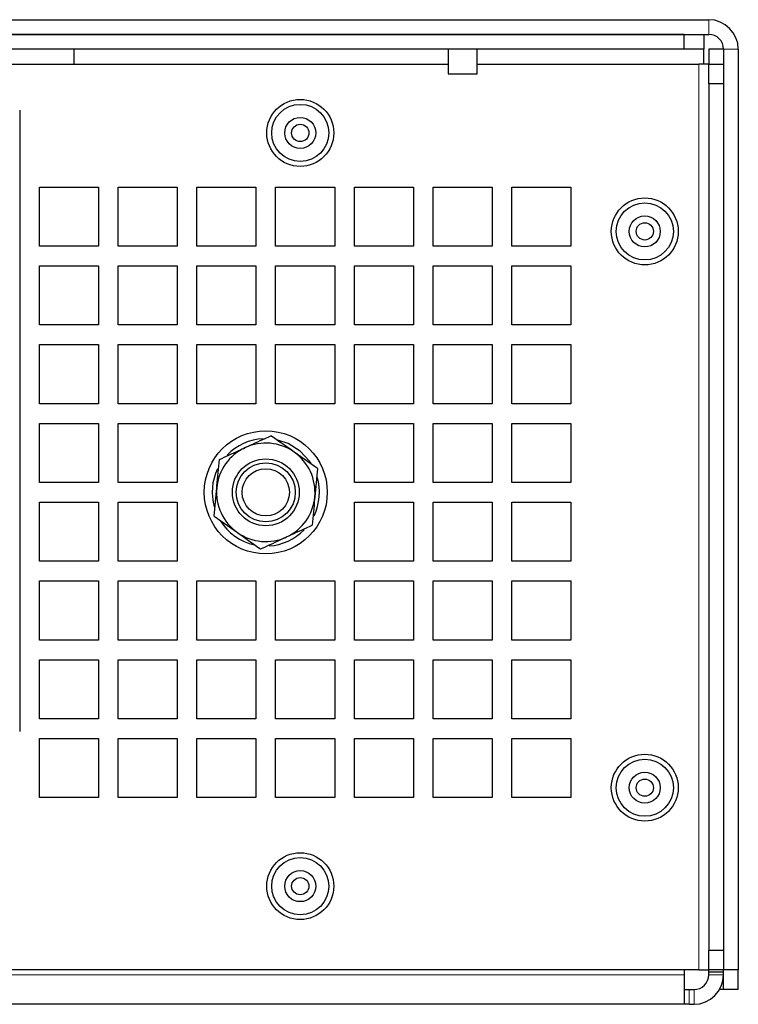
# Model space of a CAD drawing. Header units: millimetres. Extents: x 5 to 418, y 2 to 292.
# Tile 5 of 22: x 104 to 128, y 30 to 64. Entities that reach past the tile are written whole.
import ezdxf

# ---------------------------------------------------------------- set-up
doc = ezdxf.new("R2010")
doc.units = ezdxf.units.MM

msp = doc.modelspace()

# ---------------------------------------------------------------- linework, layer by layer
at = {"color": 7, "linetype": 'Continuous', "lineweight": 25}
for p, q in [((54.6087, 63.7481), (127.1087, 63.7481)), ((54.6087, 63.2481), (127.1087, 63.2481)), ((126.2754, 63.2481), (54.6087, 63.2481)), ((126.2754, 62.7481), (126.2754, 63.2481)), ((126.942, 63.2481), (126.942, 62.7481)), ((126.2754, 62.7481), (54.6087, 62.7481)), ((105.6087, 62.7481), (105.6087, 62.2481)), ((118.2837, 62.7481), (118.2837, 61.9148)), ((119.267, 61.9148), (119.267, 62.7481)), ((126.942, 62.7481), (126.2754, 62.7481)), ((126.942, 62.2481), (126.942, 62.7481)), ((127.6087, 62.7481), (127.1087, 62.7481)), ((127.1087, 62.7481), (127.1087, 62.2481)), ((127.6087, 62.7481), (127.6087, 31.5815)), ((128.1087, 62.7481), (128.1087, 31.5815)), ((63.267, 62.2481), (118.2837, 62.2481)), ((119.267, 62.2481), (126.7754, 62.2481)), ((127.1087, 62.2481), (126.7754, 62.2481)), ((127.1087, 62.2481), (127.6087, 62.2481)), ((127.1087, 61.5815), (127.1087, 62.2481)), ((118.2837, 61.9148), (119.267, 61.9148)), ((127.6087, 61.5815), (127.1087, 61.5815)), ((127.1087, 61.5815), (127.1087, 32.2481)), ((127.6087, 61.5815), (127.6087, 32.2481)), ((103.7754, 60.6828), (103.7754, 39.6495)), ((104.442, 58.0815), (106.442, 58.0815)), ((104.442, 56.0815), (104.442, 58.0815)), ((106.442, 58.0815), (106.442, 56.0815)), ((107.1087, 58.0815), (109.1087, 58.0815)), ((107.1087, 56.0815), (107.1087, 58.0815)), ((109.1087, 58.0815), (109.1087, 56.0815)), ((109.7754, 58.0815), (111.7754, 58.0815)), ((109.7754, 56.0815), (109.7754, 58.0815)), ((111.7754, 58.0815), (111.7754, 56.0815)), ((112.442, 58.0815), (114.442, 58.0815)), ((112.442, 56.0815), (112.442, 58.0815)), ((114.442, 58.0815), (114.442, 56.0815)), ((115.1087, 58.0815), (117.1087, 58.0815)), ((115.1087, 56.0815), (115.1087, 58.0815)), ((117.1087, 58.0815), (117.1087, 56.0815)), ((117.7754, 58.0815), (119.7754, 58.0815)), ((117.7754, 56.0815), (117.7754, 58.0815)), ((119.7754, 58.0815), (119.7754, 56.0815)), ((120.442, 58.0815), (122.442, 58.0815)), ((120.442, 56.0815), (120.442, 58.0815)), ((122.442, 58.0815), (122.442, 56.0815)), ((106.442, 56.0815), (104.442, 56.0815)), ((109.1087, 56.0815), (107.1087, 56.0815)), ((111.7754, 56.0815), (109.7754, 56.0815)), ((114.442, 56.0815), (112.442, 56.0815)), ((117.1087, 56.0815), (115.1087, 56.0815)), ((119.7754, 56.0815), (117.7754, 56.0815)), ((122.442, 56.0815), (120.442, 56.0815)), ((104.442, 55.4148), (106.442, 55.4148)), ((104.442, 53.4148), (104.442, 55.4148)), ((106.442, 55.4148), (106.442, 53.4148)), ((107.1087, 55.4148), (109.1087, 55.4148)), ((107.1087, 53.4148), (107.1087, 55.4148)), ((109.1087, 55.4148), (109.1087, 53.4148)), ((109.7754, 55.4148), (111.7754, 55.4148)), ((109.7754, 53.4148), (109.7754, 55.4148)), ((111.7754, 55.4148), (111.7754, 53.4148)), ((112.442, 55.4148), (114.442, 55.4148)), ((112.442, 53.4148), (112.442, 55.4148)), ((114.442, 55.4148), (114.442, 53.4148)), ((115.1087, 55.4148), (117.1087, 55.4148)), ((115.1087, 53.4148), (115.1087, 55.4148)), ((117.1087, 55.4148), (117.1087, 53.4148)), ((117.7754, 55.4148), (119.7754, 55.4148)), ((117.7754, 53.4148), (117.7754, 55.4148)), ((119.7754, 55.4148), (119.7754, 53.4148)), ((120.442, 55.4148), (122.442, 55.4148)), ((120.442, 53.4148), (120.442, 55.4148)), ((122.442, 55.4148), (122.442, 53.4148)), ((106.442, 53.4148), (104.442, 53.4148)), ((109.1087, 53.4148), (107.1087, 53.4148)), ((111.7754, 53.4148), (109.7754, 53.4148)), ((114.442, 53.4148), (112.442, 53.4148)), ((117.1087, 53.4148), (115.1087, 53.4148)), ((119.7754, 53.4148), (117.7754, 53.4148)), ((122.442, 53.4148), (120.442, 53.4148)), ((104.442, 52.7481), (106.442, 52.7481)), ((104.442, 50.7481), (104.442, 52.7481)), ((106.442, 52.7481), (106.442, 50.7481)), ((107.1087, 52.7481), (109.1087, 52.7481)), ((107.1087, 50.7481), (107.1087, 52.7481)), ((109.1087, 52.7481), (109.1087, 50.7481)), ((109.7754, 52.7481), (111.7754, 52.7481)), ((109.7754, 50.7481), (109.7754, 52.7481)), ((111.7754, 52.7481), (111.7754, 50.7481)), ((112.442, 52.7481), (114.442, 52.7481)), ((112.442, 50.7481), (112.442, 52.7481)), ((114.442, 52.7481), (114.442, 50.7481)), ((115.1087, 52.7481), (117.1087, 52.7481)), ((115.1087, 50.7481), (115.1087, 52.7481)), ((117.1087, 52.7481), (117.1087, 50.7481)), ((117.7754, 52.7481), (119.7754, 52.7481)), ((117.7754, 50.7481), (117.7754, 52.7481)), ((119.7754, 52.7481), (119.7754, 50.7481)), ((120.442, 52.7481), (122.442, 52.7481)), ((120.442, 50.7481), (120.442, 52.7481)), ((122.442, 52.7481), (122.442, 50.7481)), ((106.442, 50.7481), (104.442, 50.7481)), ((109.1087, 50.7481), (107.1087, 50.7481)), ((111.7754, 50.7481), (109.7754, 50.7481)), ((114.442, 50.7481), (112.442, 50.7481)), ((117.1087, 50.7481), (115.1087, 50.7481)), ((119.7754, 50.7481), (117.7754, 50.7481)), ((122.442, 50.7481), (120.442, 50.7481)), ((104.442, 50.0815), (106.442, 50.0815)), ((104.442, 48.0815), (104.442, 50.0815)), ((106.442, 50.0815), (106.442, 48.0815)), ((107.1087, 50.0815), (109.1087, 50.0815)), ((107.1087, 48.0815), (107.1087, 50.0815)), ((109.1087, 50.0815), (109.1087, 48.0815)), ((115.1087, 50.0815), (117.1087, 50.0815)), ((115.1087, 48.0815), (115.1087, 50.0815)), ((117.1087, 50.0815), (117.1087, 48.0815)), ((117.7754, 50.0815), (119.7754, 50.0815)), ((117.7754, 48.0815), (117.7754, 50.0815)), ((119.7754, 50.0815), (119.7754, 48.0815)), ((120.442, 50.0815), (122.442, 50.0815)), ((120.442, 48.0815), (120.442, 50.0815)), ((122.442, 50.0815), (122.442, 48.0815)), ((113.8554, 48.556), (113.0689, 49.1104)), ((113.8554, 48.556), (113.7686, 47.5977)), ((106.442, 48.0815), (104.442, 48.0815)), ((109.1087, 48.0815), (107.1087, 48.0815)), ((117.1087, 48.0815), (115.1087, 48.0815)), ((119.7754, 48.0815), (117.7754, 48.0815)), ((122.442, 48.0815), (120.442, 48.0815)), ((110.362, 46.9402), (110.4488, 47.8986)), ((104.442, 47.4148), (106.442, 47.4148)), ((104.442, 45.4148), (104.442, 47.4148)), ((106.442, 47.4148), (106.442, 45.4148)), ((107.1087, 47.4148), (109.1087, 47.4148)), ((107.1087, 45.4148), (107.1087, 47.4148)), ((109.1087, 47.4148), (109.1087, 45.4148)), ((115.1087, 47.4148), (117.1087, 47.4148)), ((115.1087, 45.4148), (115.1087, 47.4148)), ((117.1087, 47.4148), (117.1087, 45.4148)), ((117.7754, 47.4148), (119.7754, 47.4148)), ((117.7754, 45.4148), (117.7754, 47.4148)), ((119.7754, 47.4148), (119.7754, 45.4148)), ((120.442, 47.4148), (122.442, 47.4148)), ((120.442, 45.4148), (120.442, 47.4148)), ((122.442, 47.4148), (122.442, 45.4148)), ((110.362, 46.9402), (111.1485, 46.3859)), ((106.442, 45.4148), (104.442, 45.4148)), ((109.1087, 45.4148), (107.1087, 45.4148)), ((117.1087, 45.4148), (115.1087, 45.4148)), ((119.7754, 45.4148), (117.7754, 45.4148)), ((122.442, 45.4148), (120.442, 45.4148)), ((104.442, 44.7481), (106.442, 44.7481)), ((104.442, 42.7481), (104.442, 44.7481)), ((106.442, 44.7481), (106.442, 42.7481)), ((107.1087, 44.7481), (109.1087, 44.7481)), ((107.1087, 42.7481), (107.1087, 44.7481)), ((109.1087, 44.7481), (109.1087, 42.7481)), ((109.7754, 44.7481), (111.7754, 44.7481)), ((109.7754, 42.7481), (109.7754, 44.7481)), ((111.7754, 44.7481), (111.7754, 42.7481)), ((112.442, 44.7481), (114.442, 44.7481)), ((112.442, 42.7481), (112.442, 44.7481)), ((114.442, 44.7481), (114.442, 42.7481)), ((115.1087, 44.7481), (117.1087, 44.7481)), ((115.1087, 42.7481), (115.1087, 44.7481)), ((117.1087, 44.7481), (117.1087, 42.7481)), ((117.7754, 44.7481), (119.7754, 44.7481)), ((117.7754, 42.7481), (117.7754, 44.7481)), ((119.7754, 44.7481), (119.7754, 42.7481)), ((120.442, 44.7481), (122.442, 44.7481)), ((120.442, 42.7481), (120.442, 44.7481)), ((122.442, 44.7481), (122.442, 42.7481)), ((106.442, 42.7481), (104.442, 42.7481)), ((109.1087, 42.7481), (107.1087, 42.7481)), ((111.7754, 42.7481), (109.7754, 42.7481)), ((114.442, 42.7481), (112.442, 42.7481)), ((117.1087, 42.7481), (115.1087, 42.7481)), ((119.7754, 42.7481), (117.7754, 42.7481)), ((122.442, 42.7481), (120.442, 42.7481)), ((104.442, 42.0815), (106.442, 42.0815)), ((104.442, 40.0815), (104.442, 42.0815)), ((106.442, 42.0815), (106.442, 40.0815)), ((107.1087, 42.0815), (109.1087, 42.0815)), ((107.1087, 40.0815), (107.1087, 42.0815)), ((109.1087, 42.0815), (109.1087, 40.0815)), ((109.7754, 42.0815), (111.7754, 42.0815)), ((109.7754, 40.0815), (109.7754, 42.0815)), ((111.7754, 42.0815), (111.7754, 40.0815)), ((112.442, 42.0815), (114.442, 42.0815)), ((112.442, 40.0815), (112.442, 42.0815)), ((114.442, 42.0815), (114.442, 40.0815)), ((115.1087, 42.0815), (117.1087, 42.0815)), ((115.1087, 40.0815), (115.1087, 42.0815)), ((117.1087, 42.0815), (117.1087, 40.0815)), ((117.7754, 42.0815), (119.7754, 42.0815)), ((117.7754, 40.0815), (117.7754, 42.0815)), ((119.7754, 42.0815), (119.7754, 40.0815)), ((120.442, 42.0815), (122.442, 42.0815)), ((120.442, 40.0815), (120.442, 42.0815)), ((122.442, 42.0815), (122.442, 40.0815)), ((106.442, 40.0815), (104.442, 40.0815)), ((109.1087, 40.0815), (107.1087, 40.0815)), ((111.7754, 40.0815), (109.7754, 40.0815)), ((114.442, 40.0815), (112.442, 40.0815)), ((117.1087, 40.0815), (115.1087, 40.0815)), ((119.7754, 40.0815), (117.7754, 40.0815)), ((122.442, 40.0815), (120.442, 40.0815)), ((104.442, 39.4148), (106.442, 39.4148)), ((104.442, 37.4148), (104.442, 39.4148)), ((106.442, 39.4148), (106.442, 37.4148)), ((107.1087, 39.4148), (109.1087, 39.4148)), ((107.1087, 37.4148), (107.1087, 39.4148)), ((109.1087, 39.4148), (109.1087, 37.4148)), ((109.7754, 39.4148), (111.7754, 39.4148)), ((109.7754, 37.4148), (109.7754, 39.4148)), ((111.7754, 39.4148), (111.7754, 37.4148)), ((112.442, 39.4148), (114.442, 39.4148)), ((112.442, 37.4148), (112.442, 39.4148)), ((114.442, 39.4148), (114.442, 37.4148)), ((115.1087, 39.4148), (117.1087, 39.4148)), ((115.1087, 37.4148), (115.1087, 39.4148)), ((117.1087, 39.4148), (117.1087, 37.4148)), ((117.7754, 39.4148), (119.7754, 39.4148)), ((117.7754, 37.4148), (117.7754, 39.4148)), ((119.7754, 39.4148), (119.7754, 37.4148)), ((120.442, 39.4148), (122.442, 39.4148)), ((120.442, 37.4148), (120.442, 39.4148)), ((122.442, 39.4148), (122.442, 37.4148)), ((106.442, 37.4148), (104.442, 37.4148)), ((109.1087, 37.4148), (107.1087, 37.4148)), ((111.7754, 37.4148), (109.7754, 37.4148)), ((114.442, 37.4148), (112.442, 37.4148)), ((117.1087, 37.4148), (115.1087, 37.4148)), ((119.7754, 37.4148), (117.7754, 37.4148)), ((122.442, 37.4148), (120.442, 37.4148)), ((127.1087, 32.2481), (127.6087, 32.2481)), ((127.1087, 31.5815), (127.1087, 32.2481)), ((126.7754, 31.5815), (54.7754, 31.5815)), ((126.2754, 31.5815), (126.2754, 31.4148)), ((126.2754, 31.4148), (126.2754, 30.4148)), ((126.7754, 31.5815), (127.1087, 31.5815)), ((127.6087, 31.5815), (127.1087, 31.5815)), ((127.1087, 31.5124), (127.1087, 31.5815)), ((127.1087, 31.5124), (127.6087, 31.5124)), ((127.1087, 31.4148), (127.1087, 31.5124)), ((128.1087, 31.5815), (127.6087, 31.5815)), ((127.6087, 30.9148), (127.6087, 31.5815)), ((128.1087, 30.9148), (128.1087, 31.5815)), ((126.2754, 30.9148), (126.442, 30.9148)), ((126.442, 30.9148), (126.6087, 30.9148)), ((127.6087, 30.9148), (127.4747, 30.9148)), ((128.1087, 30.9148), (127.6087, 30.9148)), ((126.2754, 30.4148), (54.942, 30.4148)), ((126.442, 30.4148), (126.2754, 30.4148)), ((126.442, 30.4148), (126.6087, 30.4148))]:
    msp.add_line(p, q, dxfattribs=at)
at = {"color": 7, "linetype": 'Continuous', "lineweight": 18}
for p, q in [((127.1087, 63.2481), (127.1087, 63.7481)), ((128.1087, 62.7481), (127.6087, 62.7481)), ((126.7754, 62.2481), (126.7754, 31.5815)), ((126.2754, 31.4148), (54.942, 31.4148)), ((127.1087, 31.4148), (127.6087, 31.4148)), ((126.442, 30.9148), (126.442, 30.4148)), ((126.6087, 30.9148), (126.6087, 30.4148))]:
    msp.add_line(p, q, dxfattribs=at)
at = {"color": 7, "linetype": 'Continuous', "lineweight": 25, "flags": 128}
for points in [[(113.2685, 49.1464), (112.8671, 49.3989), (112.5211, 49.5174)], [(113.6439, 48.7195), (113.5909, 48.7985), (113.2685, 49.1464)]]:
    msp.add_lwpolyline(points, dxfattribs=at)
at = {"color": 7, "linetype": 'Continuous', "lineweight": 25}
for centre, radius in [((113.2754, 59.9148), 1.1333), ((113.2754, 59.9148), 0.9667), ((113.2754, 59.9148), 0.525), ((113.2754, 59.9148), 0.2917), ((124.942, 56.5815), 1.1333), ((124.942, 56.5815), 0.9667), ((124.942, 56.5815), 0.525), ((124.942, 56.5815), 0.2917), ((112.1087, 47.7481), 2.0833), ((112.1087, 47.7481), 1.1321), ((112.1087, 47.7481), 1), ((112.1087, 47.7481), 0.8), ((124.942, 37.7481), 1.1333), ((124.942, 37.7481), 0.9667), ((124.942, 37.7481), 0.525), ((124.942, 37.7481), 0.2917), ((113.2754, 34.4148), 1.1333), ((113.2754, 34.4148), 0.9667), ((113.2754, 34.4148), 0.525), ((113.2754, 34.4148), 0.2917)]:
    msp.add_circle(centre, radius, dxfattribs=at)
for centre, radius, start, end in [((127.1087, 62.7481), 1, 0, 90), ((127.1087, 62.7481), 0.5, 0, 90), ((112.1087, 47.7481), 1.8167, 92.73412, 136.01612), ((112.1087, 47.7481), 1.6667, 54.82144, 114.82144), ((112.1087, 47.7481), 1.6667, 114.82144, 174.82144), ((112.1087, 47.7481), 1.6667, 354.82144, 54.82144), ((112.1087, 47.7481), 1.8167, 154.22053, 195.78494), ((112.1087, 47.7481), 1.8167, 334.02644, 16.50005), ((112.1087, 47.7481), 1.6667, 174.82144, 234.82144), ((112.1087, 47.7481), 1.6667, 294.82144, 354.82144), ((112.1087, 47.7481), 1.8167, 211.68966, 257.87404), ((112.1087, 47.7481), 1.6667, 234.82144, 294.82144), ((112.1087, 47.7481), 1.8167, 273.56132, 315.4198), ((126.6087, 31.4148), 0.5, 270, 0), ((126.6087, 31.4148), 1, 270, 0)]:
    msp.add_arc(centre, radius, start, end, dxfattribs=at)
for points, knots in [([(111.409, 49.2608), (111.6377, 49.3666), (111.9334, 49.5034), (112.2179, 49.6349), (112.2824, 49.6648)], [0, 0, 0, 0, 0.7730974, 1, 1, 1, 1]), ([(113.0689, 49.1104), (113.0503, 49.1235), (112.7847, 49.3108), (112.5244, 49.4942), (112.2824, 49.6648)], [0, 0, 0, 0, 0.0702006, 1, 1, 1, 1]), ([(110.5357, 48.8569), (110.7533, 48.9575), (111.0413, 49.0907), (111.3368, 49.2274), (111.409, 49.2608)], [0, 0, 0, 0, 0.7556342, 1, 1, 1, 1]), ([(110.4488, 47.8986), (110.4509, 47.9213), (110.4802, 48.2449), (110.509, 48.562), (110.5357, 48.8569)], [0, 0, 0, 0, 0.0702006, 1, 1, 1, 1]), ([(113.7686, 47.5977), (113.7665, 47.575), (113.7372, 47.2514), (113.7084, 46.9342), (113.6817, 46.6394)], [0, 0, 0, 0, 0.07020058, 1, 1, 1, 1]), ([(111.1485, 46.3859), (111.1671, 46.3727), (111.4327, 46.1855), (111.693, 46.0021), (111.935, 45.8315)], [0, 0, 0, 0, 0.0702006, 1, 1, 1, 1]), ([(112.8084, 46.2354), (113.037, 46.3412), (113.3327, 46.478), (113.6172, 46.6095), (113.6817, 46.6394)], [0, 0, 0, 0, 0.7730974, 1, 1, 1, 1]), ([(111.935, 45.8315), (112.1526, 45.9321), (112.4406, 46.0653), (112.7361, 46.202), (112.8084, 46.2354)], [0, 0, 0, 0, 0.75563417, 1, 1, 1, 1])]:
    msp.add_open_spline(points, degree=3, knots=knots, dxfattribs=at)

doc.saveas('drawing.dxf')
